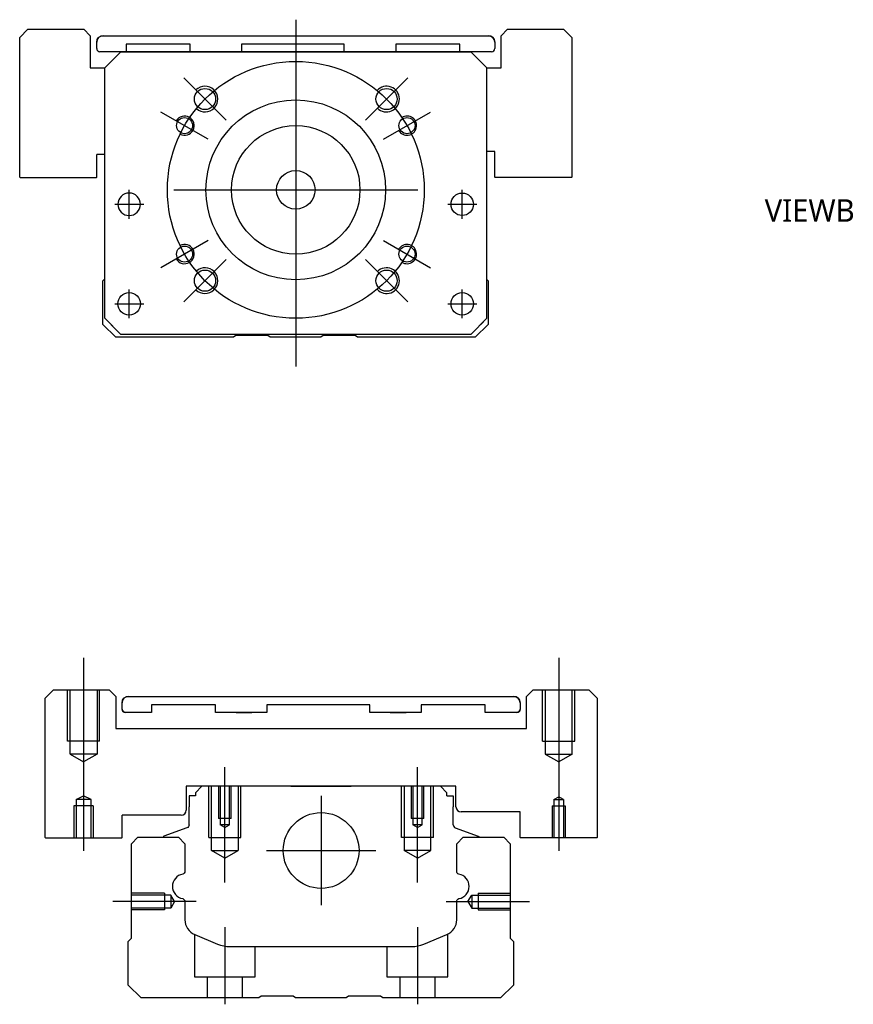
# Model space of a CAD drawing. Header units: millimetres. Extents: x -261 to 3135, y -1525 to 860.
# Tile 5 of 15: x -220 to -90, y -1120 to -966. Entities that reach past the tile are written whole.
import ezdxf
from ezdxf.lldxf.tags import DXFTag

# ---------------------------------------------------------------- set-up
doc = ezdxf.new("R2010")
doc.units = ezdxf.units.MM
doc.layers.get('0').update_dxf_attribs({"linetype": 'CONTINUOUS'})
doc.styles.add('CHN', font='msjhbd.ttf')
tags = doc.linetypes.add('DASHED', pattern=[25.72, 12.86, -12.86]).pattern_tags.tags
tags[6:7] = [DXFTag(74, 4), DXFTag(75, 0), DXFTag(340, '0'), DXFTag(46, 0.0), DXFTag(50, 0.0), DXFTag(44, 0.0), DXFTag(45, 0.0)]
tags[4:5] = [DXFTag(74, 4), DXFTag(75, 0), DXFTag(340, '0'), DXFTag(46, 0.0), DXFTag(50, 0.0), DXFTag(44, 0.0), DXFTag(45, 0.0)]

msp = doc.modelspace()

# ---------------------------------------------------------------- linework, layer by layer
at = {"ltscale": 0.3}
for p, q in [((-176.72, -966.36), (-176.72, -1020.36)), ((-187.58, -982.01), (-194.15, -975.43)), ((-165.87, -982.01), (-159.29, -975.43)), ((-190.36, -984.99), (-197.72, -980.74)), ((-163.08, -984.99), (-155.72, -980.74)), ((-202.66, -997.36), (-202.66, -992.86)), ((-202.66, -997.36), (-202.66, -992.86)), ((-195.72, -992.86), (-157.72, -992.86)), ((-150.79, -997.36), (-150.79, -992.86)), ((-150.79, -997.36), (-150.79, -992.86)), ((-190.36, -1000.74), (-197.72, -1004.99)), ((-163.08, -1000.74), (-155.72, -1004.99)), ((-187.58, -1003.71), (-194.15, -1010.29)), ((-165.87, -1003.71), (-159.29, -1010.29)), ((-202.66, -1012.86), (-202.66, -1008.36)), ((-202.66, -1012.86), (-202.66, -1008.36)), ((-150.79, -1012.86), (-150.79, -1008.36)), ((-150.79, -1012.86), (-150.79, -1008.36)), ((-172.77, -1087.23), (-172.77, -1104.23)), ((-181.27, -1095.73), (-164.27, -1095.73))]:
    msp.add_line(p, q, dxfattribs=at)
at = {"linetype": 'Continuous'}
for p, q in [((-218.43, -967.86), (-219.72, -969.15)), ((-218.43, -967.86), (-209.72, -967.86)), ((-208.72, -968.86), (-209.72, -967.86)), ((-208.72, -968.86), (-208.72, -973.86)), ((-206.72, -968.86), (-146.72, -968.86)), ((-206.72, -968.86), (-146.72, -968.86)), ((-143.72, -967.86), (-144.72, -968.86)), ((-144.72, -973.86), (-144.72, -968.86)), ((-143.72, -967.86), (-135.02, -967.86)), ((-133.72, -969.15), (-135.02, -967.86)), ((-219.72, -990.86), (-219.72, -969.15)), ((-207.72, -969.86), (-207.72, -969.86)), ((-207.72, -970.86), (-207.72, -969.86)), ((-203.16, -970.16), (-203.16, -971.36)), ((-193.16, -970.16), (-203.16, -970.16)), ((-193.16, -971.36), (-193.16, -970.16)), ((-185.16, -970.16), (-185.16, -971.36)), ((-169.16, -970.16), (-185.16, -970.16)), ((-169.16, -971.36), (-169.16, -970.16)), ((-161.16, -970.16), (-161.16, -971.36)), ((-151.16, -970.16), (-161.16, -970.16)), ((-151.16, -971.36), (-151.16, -970.16)), ((-145.72, -969.86), (-145.72, -969.86)), ((-145.72, -969.86), (-145.72, -970.86)), ((-133.72, -969.15), (-133.72, -990.86)), ((-203.97, -971.36), (-207.22, -971.36)), ((-206.47, -973.86), (-203.97, -971.36)), ((-203.97, -971.36), (-206.47, -973.86)), ((-203.97, -971.36), (-149.47, -971.36)), ((-149.47, -971.36), (-203.97, -971.36)), ((-149.47, -971.36), (-203.97, -971.36)), ((-146.22, -971.36), (-151.16, -971.36)), ((-149.47, -971.36), (-146.97, -973.86)), ((-146.97, -973.86), (-149.47, -971.36)), ((-208.72, -973.86), (-206.47, -973.86)), ((-206.47, -1012.86), (-206.47, -973.86)), ((-146.97, -1012.86), (-146.97, -973.86)), ((-146.97, -973.86), (-144.72, -973.86)), ((-207.72, -990.86), (-207.72, -987.36)), ((-206.47, -987.36), (-207.72, -987.36)), ((-145.72, -986.86), (-146.97, -986.86)), ((-145.72, -990.86), (-145.72, -986.86)), ((-219.72, -990.86), (-219.67, -990.91)), ((-219.67, -990.91), (-207.77, -990.91)), ((-207.77, -990.91), (-207.72, -990.86)), ((-145.72, -990.86), (-145.68, -990.91)), ((-133.77, -990.91), (-145.68, -990.91)), ((-133.77, -990.91), (-133.72, -990.86)), ((-206.77, -1007.01), (-206.47, -1006.71)), ((-206.77, -1013.81), (-206.77, -1007.01)), ((-146.97, -1006.81), (-146.77, -1007.01)), ((-146.77, -1007.01), (-146.77, -1013.81)), ((-206.47, -1012.86), (-203.97, -1015.36)), ((-149.47, -1015.36), (-146.97, -1012.86)), ((-204.77, -1015.81), (-206.77, -1013.81)), ((-203.97, -1015.36), (-205.47, -1013.86)), ((-146.77, -1013.81), (-148.77, -1015.81)), ((-186.42, -1015.81), (-204.77, -1015.81)), ((-203.97, -1015.36), (-203.97, -1015.36)), ((-149.47, -1015.36), (-203.97, -1015.36)), ((-149.47, -1015.36), (-203.97, -1015.36)), ((-186.07, -1015.56), (-186.42, -1015.81)), ((-181.07, -1015.56), (-186.07, -1015.56)), ((-180.72, -1015.81), (-181.07, -1015.56)), ((-172.82, -1015.81), (-180.72, -1015.81)), ((-172.47, -1015.56), (-172.82, -1015.81)), ((-167.47, -1015.56), (-172.47, -1015.56)), ((-167.12, -1015.81), (-167.47, -1015.56)), ((-148.77, -1015.81), (-167.12, -1015.81)), ((-214.48, -1070.73), (-215.77, -1072.02)), ((-214.48, -1070.73), (-205.77, -1070.73)), ((-204.77, -1071.73), (-205.77, -1070.73)), ((-139.77, -1070.73), (-140.77, -1071.73)), ((-139.77, -1070.73), (-131.06, -1070.73)), ((-129.77, -1072.02), (-131.06, -1070.73)), ((-204.77, -1071.73), (-204.77, -1076.73)), ((-203.77, -1073.73), (-203.77, -1072.73)), ((-203.77, -1072.73), (-203.77, -1072.73)), ((-202.77, -1071.73), (-142.77, -1071.73)), ((-202.77, -1071.73), (-142.77, -1071.73)), ((-199.21, -1073.03), (-199.21, -1074.23)), ((-199.21, -1073.03), (-199.21, -1073.03)), ((-189.21, -1073.03), (-199.21, -1073.03)), ((-189.21, -1073.03), (-199.21, -1073.03)), ((-189.21, -1074.23), (-189.21, -1073.03)), ((-189.21, -1073.03), (-189.21, -1073.03)), ((-186, -1071.73), (-186, -1071.73)), ((-186, -1071.73), (-183.55, -1071.73)), ((-186, -1071.73), (-183.55, -1071.73)), ((-183.55, -1071.73), (-183.55, -1071.73)), ((-181.21, -1073.03), (-181.21, -1074.23)), ((-181.21, -1073.03), (-181.21, -1073.03)), ((-165.21, -1073.03), (-181.21, -1073.03)), ((-165.21, -1073.03), (-181.21, -1073.03)), ((-165.21, -1074.23), (-165.21, -1073.03)), ((-165.21, -1073.03), (-165.21, -1073.03)), ((-162, -1071.73), (-162, -1071.73)), ((-162, -1071.73), (-159.55, -1071.73)), ((-162, -1071.73), (-159.55, -1071.73)), ((-159.55, -1071.73), (-159.55, -1071.73)), ((-157.21, -1073.03), (-157.21, -1074.23)), ((-157.21, -1073.03), (-157.21, -1073.03)), ((-147.21, -1073.03), (-157.21, -1073.03)), ((-147.21, -1073.03), (-157.21, -1073.03)), ((-147.21, -1074.23), (-147.21, -1073.03)), ((-147.21, -1073.03), (-147.21, -1073.03)), ((-141.77, -1072.73), (-141.77, -1073.73)), ((-141.77, -1072.73), (-141.77, -1072.73)), ((-140.77, -1076.73), (-140.77, -1071.73)), ((-129.77, -1072.02), (-129.77, -1093.73)), ((-199.21, -1074.23), (-203.27, -1074.23)), ((-199.21, -1074.23), (-203.27, -1074.23)), ((-181.21, -1074.23), (-189.21, -1074.23)), ((-181.21, -1074.23), (-189.21, -1074.23)), ((-186, -1074.23), (-183.55, -1074.23)), ((-183.55, -1074.23), (-183.55, -1074.23)), ((-157.21, -1074.23), (-165.21, -1074.23)), ((-157.21, -1074.23), (-165.21, -1074.23)), ((-162, -1074.23), (-159.55, -1074.23)), ((-159.55, -1074.23), (-159.55, -1074.23)), ((-142.27, -1074.23), (-147.21, -1074.23)), ((-142.27, -1074.23), (-147.21, -1074.23)), ((-204.77, -1076.73), (-140.77, -1076.73)), ((-151.77, -1085.73), (-193.77, -1085.73)), ((-193.77, -1085.73), (-193.77, -1089.43)), ((-191.34, -1085.73), (-192.34, -1086.73)), ((-192.34, -1086.73), (-192.34, -1087.23)), ((-183.47, -1085.73), (-191.34, -1085.73)), ((-177.47, -1085.73), (-168.07, -1085.73)), ((-154.2, -1085.73), (-162.07, -1085.73)), ((-153.2, -1086.73), (-154.2, -1085.73)), ((-153.2, -1087.23), (-153.2, -1086.73)), ((-151.77, -1088.93), (-151.77, -1085.73)), ((-193.34, -1087.23), (-193.34, -1088.93)), ((-192.34, -1087.23), (-193.34, -1087.23)), ((-153.2, -1087.23), (-152.2, -1087.23)), ((-152.2, -1087.23), (-152.2, -1088.93)), ((-193.34, -1091.73), (-193.34, -1088.93)), ((-152.2, -1091.73), (-152.2, -1088.93)), ((-141.77, -1089.73), (-150.97, -1089.73)), ((-141.77, -1093.73), (-141.77, -1089.73)), ((-194.57, -1090.23), (-203.77, -1090.23)), ((-203.77, -1093.73), (-203.77, -1090.23)), ((-193.67, -1092.2), (-197.25, -1093.49)), ((-151.87, -1092.2), (-148.29, -1093.49)), ((-203.82, -1093.78), (-203.77, -1093.73)), ((-202.32, -1094.68), (-201.32, -1093.68)), ((-202.32, -1109.38), (-202.32, -1094.68)), ((-201.32, -1093.68), (-194.99, -1093.68)), ((-197.38, -1093.65), (-197.38, -1093.68)), ((-194.99, -1093.68), (-193.99, -1094.68)), ((-193.99, -1094.68), (-193.99, -1098.96)), ((-151.65, -1094.68), (-150.65, -1093.68)), ((-151.65, -1098.96), (-151.65, -1094.68)), ((-150.65, -1093.68), (-144.32, -1093.68)), ((-148.16, -1093.65), (-148.16, -1093.68)), ((-144.32, -1093.68), (-143.32, -1094.68)), ((-143.32, -1094.68), (-143.32, -1109.38)), ((-141.77, -1093.73), (-141.73, -1093.78)), ((-129.82, -1093.78), (-141.73, -1093.78)), ((-129.82, -1093.78), (-129.77, -1093.73)), ((-193.99, -1103.69), (-193.99, -1106.51)), ((-151.65, -1106.51), (-151.65, -1103.69)), ((-202.82, -1109.88), (-202.32, -1109.38)), ((-202.82, -1116.68), (-202.82, -1109.88)), ((-192.45, -1108.82), (-188.89, -1110.3)), ((-156.75, -1110.3), (-153.19, -1108.82)), ((-143.32, -1109.38), (-142.82, -1109.88)), ((-142.82, -1109.88), (-142.82, -1116.68)), ((-186.97, -1110.68), (-158.67, -1110.68)), ((-200.82, -1118.68), (-202.82, -1116.68)), ((-142.82, -1116.68), (-144.82, -1118.68)), ((-182.47, -1118.68), (-200.82, -1118.68)), ((-182.12, -1118.43), (-182.47, -1118.68)), ((-177.12, -1118.43), (-182.12, -1118.43)), ((-176.77, -1118.68), (-177.12, -1118.43)), ((-168.87, -1118.68), (-176.77, -1118.68)), ((-168.52, -1118.43), (-168.87, -1118.68)), ((-163.52, -1118.43), (-168.52, -1118.43)), ((-163.17, -1118.68), (-163.52, -1118.43)), ((-144.82, -1118.68), (-163.17, -1118.68))]:
    msp.add_line(p, q, dxfattribs=at)
at = {"linetype": 'DASHED'}
for p, q in [((-203.16, -970.16), (-203.16, -970.16)), ((-193.16, -970.16), (-193.16, -970.16)), ((-185.16, -970.16), (-185.16, -970.16)), ((-169.16, -970.16), (-169.16, -970.16)), ((-161.16, -970.16), (-161.16, -970.16)), ((-151.16, -970.16), (-151.16, -970.16)), ((-203.97, -971.36), (-203.97, -971.36)), ((-193.16, -971.36), (-193.16, -971.36)), ((-187.5, -971.36), (-189.95, -971.36)), ((-185.16, -971.36), (-185.16, -971.36)), ((-169.16, -971.36), (-169.16, -971.36)), ((-165.95, -971.36), (-163.5, -971.36)), ((-161.16, -971.36), (-161.16, -971.36)), ((-149.47, -971.36), (-149.47, -971.36)), ((-206.47, -973.86), (-206.47, -973.86)), ((-146.97, -973.86), (-146.97, -973.86)), ((-204.41, -995.11), (-204.41, -995.11)), ((-200.91, -995.11), (-200.91, -995.11)), ((-152.54, -995.11), (-152.54, -995.11)), ((-149.04, -995.11), (-149.04, -995.11)), ((-206.47, -998.36), (-206.47, -998.36)), ((-146.97, -998.36), (-146.97, -998.36)), ((-204.41, -1010.61), (-204.41, -1010.61)), ((-200.91, -1010.61), (-200.91, -1010.61)), ((-146.97, -1012.86), (-147.97, -1013.86)), ((-205.47, -1013.86), (-205.47, -1013.86)), ((-147.97, -1013.86), (-147.97, -1013.86)), ((-149.47, -1015.36), (-149.47, -1015.36))]:
    msp.add_line(p, q, dxfattribs=at)
for p, q in [((-204.91, -995.11), (-200.41, -995.11)), ((-204.91, -995.11), (-200.41, -995.11)), ((-153.04, -995.11), (-148.54, -995.11)), ((-153.04, -995.11), (-148.54, -995.11)), ((-204.91, -1010.61), (-200.41, -1010.61)), ((-204.91, -1010.61), (-200.41, -1010.61)), ((-153.04, -1010.61), (-148.54, -1010.61)), ((-153.04, -1010.61), (-148.54, -1010.61)), ((-215.77, -1093.73), (-215.77, -1072.02)), ((-215.77, -1093.73), (-215.72, -1093.78)), ((-215.72, -1093.78), (-203.82, -1093.78))]:
    msp.add_line(p, q)
at = {"ltscale": 0.1}
for p, q in [((-209.77, -1065.73), (-209.77, -1095.78)), ((-135.77, -1065.73), (-135.77, -1095.78)), ((-187.77, -1100.73), (-187.77, -1082.73)), ((-157.77, -1100.73), (-157.77, -1082.73)), ((-192.22, -1103.68), (-205.22, -1103.68)), ((-153.32, -1103.68), (-140.32, -1103.68)), ((-187.77, -1107.68), (-187.77, -1119.68)), ((-157.77, -1107.68), (-157.77, -1119.68))]:
    msp.add_line(p, q, dxfattribs=at)
at = {"linetype": 'DASHED', "ltscale": 0.3}
for p, q in [((-212.27, -1078.73), (-212.27, -1070.73)), ((-211.87, -1080.73), (-211.87, -1070.73)), ((-207.67, -1070.73), (-207.67, -1080.73)), ((-207.27, -1078.73), (-207.27, -1070.73)), ((-138.27, -1078.73), (-138.27, -1070.73)), ((-137.87, -1070.73), (-137.87, -1080.73)), ((-133.67, -1080.73), (-133.67, -1070.73)), ((-133.27, -1078.73), (-133.27, -1070.73)), ((-207.27, -1078.73), (-212.27, -1078.73)), ((-138.27, -1078.73), (-133.27, -1078.73)), ((-207.67, -1080.73), (-211.87, -1080.73)), ((-211.87, -1080.73), (-209.77, -1081.94)), ((-207.67, -1080.73), (-209.77, -1081.94)), ((-137.87, -1080.73), (-133.67, -1080.73)), ((-137.87, -1080.73), (-135.77, -1081.94)), ((-133.67, -1080.73), (-135.77, -1081.94))]:
    msp.add_line(p, q, dxfattribs=at)
at = {"linetype": 'DASHED', "ltscale": 0.1}
for p, q in [((-190.27, -1093.73), (-190.27, -1085.73)), ((-189.84, -1095.73), (-189.84, -1085.73)), ((-188.77, -1085.73), (-188.77, -1090.73)), ((-188.51, -1085.73), (-188.51, -1091.73)), ((-187.03, -1091.73), (-187.03, -1085.73)), ((-186.77, -1090.73), (-186.77, -1085.73)), ((-185.7, -1085.73), (-185.7, -1095.73)), ((-185.27, -1093.73), (-185.27, -1085.73)), ((-160.27, -1093.73), (-160.27, -1085.73)), ((-159.84, -1085.73), (-159.84, -1095.73)), ((-158.77, -1085.73), (-158.77, -1090.73)), ((-158.51, -1085.73), (-158.51, -1091.73)), ((-157.03, -1091.73), (-157.03, -1085.73)), ((-156.77, -1090.73), (-156.77, -1085.73)), ((-155.7, -1095.73), (-155.7, -1085.73)), ((-155.27, -1093.73), (-155.27, -1085.73)), ((-210.95, -1087.78), (-209.77, -1087.2)), ((-210.95, -1087.78), (-210.95, -1093.78)), ((-208.6, -1087.78), (-210.95, -1087.78)), ((-208.6, -1087.78), (-209.77, -1087.2)), ((-208.6, -1093.78), (-208.6, -1087.78)), ((-136.51, -1087.78), (-135.77, -1087.35)), ((-136.51, -1087.78), (-135.03, -1087.78)), ((-136.51, -1087.78), (-136.51, -1093.78)), ((-135.03, -1087.78), (-135.77, -1087.35)), ((-135.03, -1087.78), (-135.03, -1093.78)), ((-208.27, -1088.78), (-211.27, -1088.78)), ((-211.27, -1088.78), (-211.27, -1093.78)), ((-208.27, -1088.78), (-208.27, -1093.78)), ((-136.77, -1088.78), (-134.77, -1088.78)), ((-136.77, -1088.78), (-136.77, -1093.78)), ((-134.77, -1088.78), (-134.77, -1093.78)), ((-186.77, -1090.73), (-188.77, -1090.73)), ((-156.77, -1090.73), (-158.77, -1090.73)), ((-187.03, -1091.73), (-188.51, -1091.73)), ((-187.77, -1092.15), (-188.51, -1091.73)), ((-187.77, -1092.15), (-187.03, -1091.73)), ((-157.03, -1091.73), (-158.51, -1091.73)), ((-157.77, -1092.15), (-158.51, -1091.73)), ((-157.77, -1092.15), (-157.03, -1091.73)), ((-190.27, -1093.73), (-185.27, -1093.73)), ((-155.27, -1093.73), (-160.27, -1093.73)), ((-189.84, -1095.73), (-185.7, -1095.73)), ((-187.77, -1096.92), (-189.84, -1095.73)), ((-187.77, -1096.92), (-185.7, -1095.73)), ((-155.7, -1095.73), (-159.84, -1095.73)), ((-157.77, -1096.92), (-159.84, -1095.73)), ((-157.77, -1096.92), (-155.7, -1095.73)), ((-197.19, -1102.38), (-202.19, -1102.38)), ((-196.19, -1102.67), (-202.19, -1102.67)), ((-197.19, -1102.38), (-197.19, -1104.98)), ((-196.19, -1102.67), (-196.19, -1104.69)), ((-195.61, -1103.68), (-196.19, -1102.67)), ((-195.61, -1103.68), (-196.19, -1104.69)), ((-149.9, -1103.68), (-149.32, -1102.67)), ((-149.9, -1103.68), (-149.32, -1104.69)), ((-149.32, -1102.67), (-149.32, -1104.69)), ((-149.32, -1102.67), (-143.32, -1102.67)), ((-148.32, -1102.38), (-148.32, -1104.98)), ((-148.32, -1102.38), (-143.32, -1102.38)), ((-196.19, -1104.69), (-202.19, -1104.69)), ((-197.19, -1104.98), (-202.19, -1104.98)), ((-197.19, -1104.76), (-197.19, -1104.8)), ((-149.32, -1104.69), (-143.32, -1104.69)), ((-148.32, -1104.76), (-148.32, -1104.8)), ((-148.32, -1104.98), (-143.32, -1104.98)), ((-192.52, -1108.81), (-192.52, -1115.38)), ((-153.02, -1115.38), (-153.02, -1108.74)), ((-183.02, -1115.38), (-183.02, -1110.68)), ((-162.52, -1110.68), (-162.52, -1115.38)), ((-192.52, -1115.38), (-183.02, -1115.38)), ((-190.52, -1115.38), (-190.52, -1118.68)), ((-185.02, -1118.68), (-185.02, -1115.38)), ((-162.52, -1115.38), (-153.02, -1115.38)), ((-160.52, -1115.38), (-160.52, -1118.68)), ((-155.02, -1118.68), (-155.02, -1115.38))]:
    msp.add_line(p, q, dxfattribs=at)
at = {"ltscale": 0.3}
msp.add_circle((-176.72, -992.86), 20, dxfattribs=at)
at = {"linetype": 'Continuous'}
for centre, radius in [((-190.86, -978.72), 1.65), ((-162.58, -978.72), 1.65), ((-176.72, -992.86), 14), ((-194.04, -982.86), 1.25), ((-159.4, -982.86), 1.25), ((-176.72, -992.86), 10), ((-176.72, -992.86), 3), ((-150.79, -995.11), 1.75), ((-194.04, -1002.86), 1.25), ((-159.4, -1002.86), 1.25), ((-190.86, -1007), 1.65), ((-162.58, -1007), 1.65), ((-202.66, -1010.61), 1.75), ((-150.79, -1010.61), 1.75), ((-172.77, -1095.73), 5.9)]:
    msp.add_circle(centre, radius, dxfattribs=at)
at = {"linetype": 'Continuous', "extrusion": (0, 0, -1)}
msp.add_circle((202.66, -995.11), 1.75, dxfattribs=at)
at = {"linetype": 'Continuous'}
for centre, radius, start, end in [((-206.72, -969.86), 1, 90, 180), ((-146.72, -969.86), 1, 0, 90), ((-207.22, -970.86), 0.5, 180, 269.97), ((-146.22, -970.86), 0.5, 270, 0), ((-202.77, -1072.73), 1, 90, 180), ((-142.77, -1072.73), 1, 0, 90), ((-203.27, -1073.73), 0.5, 180, 269.97), ((-142.27, -1073.73), 0.5, 270, 0), ((-194.57, -1089.43), 0.8, 270, 0), ((-150.97, -1088.93), 0.8, 180, 270), ((-151.7, -1091.73), 0.5, 180, 250.1017), ((-197.18, -1093.68), 0.2, 109.8983, 172.0917), ((-194, -1101.32), 1.93, 99.5288, 260.4712), ((-151.64, -1101.32), 1.93, 279.5288, 80.4712), ((-191.49, -1106.51), 2.5, 180, 247.4572), ((-154.15, -1106.51), 2.5, 292.5428, 0), ((-186.97, -1105.68), 5, 247.4572, 270), ((-158.67, -1105.68), 5, 270, 292.5428)]:
    msp.add_arc(centre, radius, start, end, dxfattribs=at)
at = {"linetype": 'Continuous', "extrusion": (0, 0, -1)}
for centre, radius, start, end in [((206.72, -969.86), 1, 0, 90), ((146.72, -969.86), 1, 90, 180), ((202.77, -1072.73), 1, 0, 90), ((142.77, -1072.73), 1, 90, 180), ((203.27, -1073.73), 0.5, 270.03, 0), ((142.27, -1073.73), 0.5, 180, 270), ((193.84, -1091.73), 0.5, 180, 250.1017), ((148.36, -1093.68), 0.2, 109.8983, 172.0917), ((194.49, -1098.96), 0.5, 180, 249.8105), ((151.15, -1098.96), 0.5, 290.1895, 0), ((194.49, -1103.69), 0.5, 110.1895, 180), ((151.15, -1103.69), 0.5, 0, 69.8105)]:
    msp.add_arc(centre, radius, start, end, dxfattribs=at)
for centre, radius, start, end in [((-190.86, -978.72), 2, 227.8658, 135), ((-162.58, -978.72), 2, 225, 137.8658), ((-194.04, -982.86), 1.5, 242.1491, 150), ((-159.4, -982.86), 1.5, 210, 122.1491), ((-194.04, -1002.86), 1.5, 210, 117.8509), ((-159.4, -1002.86), 1.5, 237.8509, 150), ((-190.86, -1007), 2, 225, 132.134), ((-162.58, -1007), 2, 222.1342, 135)]:
    msp.add_arc(centre, radius, start, end)

# ---------------------------------------------------------------- texts
at = {"insert": (-89.67, -997.82), "char_height": 3.5, "attachment_point": 9, "style": 'CHN'}
msp.add_mtext('VIEWB', dxfattribs=at)

doc.saveas('drawing.dxf')
